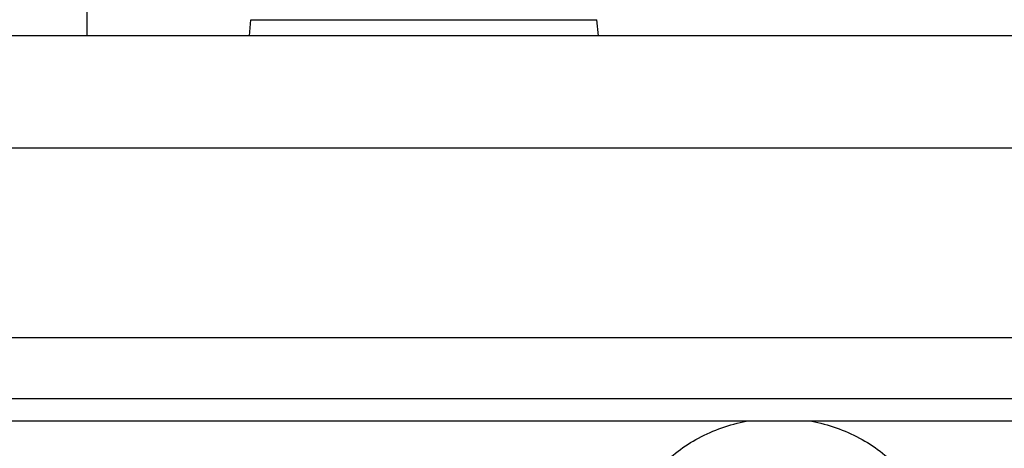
# Model space of a CAD drawing. Header units: millimetres. Extents: x 0 to 420, y 0 to 297.
# Tile 49 of 114: x 94.25 to 98.63, y 196.6 to 198.51. Entities that reach past the tile are written whole.
import ezdxf

# ---------------------------------------------------------------- set-up
doc = ezdxf.new("R2010")
doc.units = ezdxf.units.MM
doc.header["$LTSCALE"] = 23.1
doc.layers.get('0').update_dxf_attribs({"linetype": 'CONTINUOUS'})

msp = doc.modelspace()

# ---------------------------------------------------------------- linework, layer by layer
at = {"color": 7, "linetype": 'CONTINUOUS'}
for p, q in [((94.5462, 202.0969), (94.5462, 198.4384)), ((95.2698, 198.4384), (95.2761, 198.5103)), ((95.2761, 198.5103), (96.8162, 198.5103)), ((96.8225, 198.4384), (96.8162, 198.5103)), ((106.2178, 198.4384), (91.8746, 198.4384)), ((106.2117, 197.9384), (91.8806, 197.9384)), ((93.6062, 197.0958), (104.4862, 197.0958)), ((104.4862, 196.8226), (93.6062, 196.8226)), ((104.4862, 196.7226), (93.6062, 196.7226))]:
    msp.add_line(p, q, dxfattribs=at)
for points, knots in [([(96.9462, 196.1476), (96.9462, 196.2141), (96.9736, 196.3507), (97.0898, 196.5278), (97.2653, 196.66), (97.4069, 196.7089), (97.4807, 196.7229)], [0, 0, 0, 0, 0.235469, 0.478877, 0.734213, 1, 1, 1, 1]), ([(97.7716, 196.7229), (97.8454, 196.7089), (97.987, 196.66), (98.1625, 196.5278), (98.2787, 196.3507), (98.3062, 196.2141), (98.3062, 196.1476)], [0, 0, 0, 0, 0.265787, 0.521123, 0.764531, 1, 1, 1, 1])]:
    msp.add_open_spline(points, degree=3, knots=knots, dxfattribs=at)

doc.saveas('drawing.dxf')
